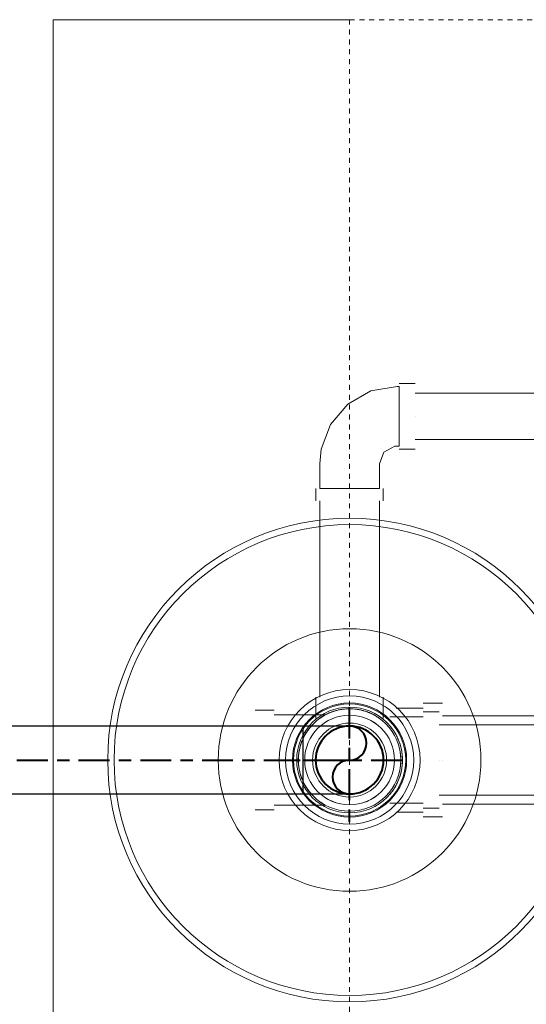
# Model space of a CAD drawing. Header units: inches. Extents: x 102 to 2483, y -110 to 488.
# Tile 24 of 30: x 1680 to 1690, y 145 to 165. Entities that reach past the tile are written whole.
import ezdxf

# ---------------------------------------------------------------- set-up
doc = ezdxf.new("R2010")
doc.units = ezdxf.units.IN
doc.header["$MEASUREMENT"] = 0
doc.linetypes.add('Center', pattern=[1.25, 0.25, -0.1875, 0.625, -0.1875])
doc.linetypes.add('Dash 1_16_', pattern=[0.125, 0.0625, -0.0625])
for name, color, linetype, lineweight in [('P-PIPE', 3, 'Continuous', 30), ('P-PIPE-CNTR', 3, 'Center', 40), ('P-SANR-FIXT', 6, 'Continuous', 9)]:
    doc.layers.add(name, color=color, linetype=linetype, lineweight=lineweight)

# ---------------------------------------------------------------- blocks, each defined once
blk = doc.blocks.new('SSG_Safety_Station_Shower_Eyewash_PLA_3_ - Default-3066068-Domestic Water Floor Plan')
at = {"layer": 'P-SANR-FIXT', "color": 11}
for p, q in [((-15, 6), (15, 6)), ((15, 6), (15, 0)), ((-1.012, 1.914), (-1.012, 1.525)), ((-1.012, 1.914), (-1.012, 1.525)), ((-0.687, 1.914), (-0.687, 0.78)), ((-0.687, 1.914), (-0.687, 0.78)), ((0, 1.914), (0, 1.914)), ((0, 1.914), (0, 1.914)), ((0, 1.914), (0, 1.914)), ((0, 1.914), (0, 1.914)), ((0, 1.914), (0, 1.914)), ((0, 1.914), (0, 1.914)), ((0, 1.914), (0, 1.914)), ((0, 1.914), (0, 1.914)), ((0.687, 0.78), (0.687, 1.914)), ((0.687, 0.78), (0.687, 1.914)), ((1.012, 1.525), (1.012, 1.914)), ((1.012, 1.525), (1.012, 1.914)), ((-0.914, 1.525), (-0.914, 0.501)), ((-0.914, 1.525), (-0.914, 0.501)), ((0, 1.525), (0, 1.525)), ((0, 1.525), (0, 1.525)), ((0, 1.525), (0, 1.525)), ((0, 1.525), (0, 1.525)), ((0, 1.525), (0, 1.525)), ((0, 1.525), (0, 1.525)), ((0, 1.525), (0, 1.525)), ((0, 1.525), (0, 1.525)), ((0.914, 0.501), (0.914, 1.525)), ((0.914, 0.501), (0.914, 1.525)), ((1.276, 0.683), (0.849, 0.683)), ((5.251, 0.604), (1.276, 0.604)), ((5.501, 0.683), (5.251, 0.683)), ((6.001, 0.604), (5.501, 0.604)), ((5.501, 0.604), (5.501, 0)), ((5.501, 0), (5.501, 0.604)), ((0.849, 0.598), (0.849, 0.598)), ((0.849, 0.598), (0.849, 0.598)), ((1.276, 0), (1.276, 0)), ((1.276, 0), (1.276, 0)), ((1.276, 0), (1.276, 0)), ((1.276, 0), (1.276, 0)), ((5.251, 0), (5.251, 0)), ((5.251, 0), (5.251, 0)), ((5.251, 0), (5.251, 0)), ((5.251, 0), (5.251, 0)), ((5.501, -0.604), (5.501, 0)), ((5.501, 0), (5.501, 0)), ((5.501, 0), (5.501, 0)), ((5.501, 0), (5.501, -0.604)), ((0.849, -0.598), (0.849, -0.598)), ((0.849, -0.598), (0.849, -0.598)), ((0.849, -0.683), (1.276, -0.683)), ((1.276, -0.604), (5.251, -0.604)), ((5.251, -0.683), (5.501, -0.683)), ((5.501, -0.604), (6.001, -0.604)), ((-1.054, -0.944), (-1.054, -1.492)), ((-0.876, -0.814), (-0.876, -1.492)), ((-0.696, -0.814), (-0.696, -0.814)), ((-0.696, -0.814), (-0.696, -0.814)), ((-0.432, -0.944), (-0.432, -0.944)), ((-0.432, -0.944), (-0.432, -0.944)), ((0.432, -0.944), (0.432, -0.944)), ((0.432, -0.944), (0.432, -0.944)), ((0.696, -0.814), (0.696, -0.814)), ((0.696, -0.814), (0.696, -0.814)), ((0.876, -1.492), (0.876, -0.814)), ((1.054, -1.492), (1.054, -0.944)), ((6.362, -0.965), (6.362, -1.006)), ((7.57, -1.006), (7.57, -0.965)), ((6.301, -1.006), (6.301, -1.33)), ((6.966, -1.006), (6.362, -1.006)), ((6.362, -1.006), (6.966, -1.006)), ((6.966, -1.006), (6.966, -1.006)), ((6.966, -1.006), (6.966, -1.006)), ((6.966, -1.006), (7.57, -1.006)), ((7.57, -1.006), (6.966, -1.006)), ((7.631, -1.33), (7.631, -1.006)), ((6.496, -1.33), (6.496, -7.138)), ((6.966, -1.33), (6.966, -1.33)), ((6.966, -1.33), (6.966, -1.33)), ((6.966, -1.33), (6.966, -1.33)), ((6.966, -1.33), (6.966, -1.33)), ((7.436, -7.138), (7.436, -1.33)), ((-1.152, -1.492), (-1.152, -1.882)), ((-0.973, -1.492), (-0.973, -1.817)), ((0, -1.492), (0, -1.492)), ((0, -1.492), (0, -1.492)), ((0, -1.492), (0, -1.492)), ((0, -1.492), (0, -1.492)), ((0, -1.492), (0, -1.492)), ((0, -1.492), (0, -1.492)), ((0, -1.492), (0, -1.492)), ((0, -1.492), (0, -1.492)), ((0.973, -1.817), (0.973, -1.492)), ((1.152, -1.882), (1.152, -1.492)), ((-0.892, -1.882), (-0.892, -8.111)), ((-0.714, -1.817), (-0.714, -10.317)), ((0, -1.817), (0, -1.817)), ((0, -1.817), (0, -1.817)), ((0, -1.817), (0, -1.817)), ((0, -1.817), (0, -1.817)), ((0, -1.882), (0, -1.882)), ((0, -1.882), (0, -1.882)), ((0, -1.882), (0, -1.882)), ((0, -1.882), (0, -1.882)), ((0.714, -10.317), (0.714, -1.817)), ((0.892, -8.111), (0.892, -1.882))]:
    blk.add_line(p, q, dxfattribs=at)
at = {"layer": 'P-SANR-FIXT', "color": 11, "linetype": 'Dash 1_16_'}
for q in [(-15, 0), (15, -48)]:
    blk.add_line((15, 0), q, dxfattribs=at)
at = {"layer": 'P-SANR-FIXT', "color": 11, "flags": 128}
for points in [[(7.57, -0.965), (7.478, -0.433), (7.21, 0.036), (6.8, 0.386), (6.295, 0.577), (6.001, 0.604)], [(6.001, -0.604), (6.239, -0.694), (6.359, -0.919), (6.362, -0.965)]]:
    blk.add_lwpolyline(points, dxfattribs=at)
at = {"layer": 'P-SANR-FIXT', "color": 11}
for radius, start, end in [(4.899, 0, 180), (4.769, 0, 180), (2.66, 0, 180), (1.428, 0, 180), (1.428, 0, 180), (1.298, 0, 180), (1.156, 0, 180), (1.156, 0, 180), (1.136, 0, 180), (1.136, 0, 180), (1.136, 0, 180), (1.136, 0, 180), (1.136, 0, 180), (1.136, 0, 180), (1.136, 360, 180), (1.136, 0, 180), (1.071, 0, 180), (1.038, 0, 180), (1.038, 0, 180), (1.038, 0, 180), (1.038, 0, 180), (1.038, 0, 180), (0.909, 0, 180), (0.908, 0, 180), (0.908, 0, 180), (0.908, 0, 180), (0.75, 0, 180), (4.899, 180, 0), (4.769, 180, 0), (2.66, 180, 0), (1.428, 180, 0), (1.428, 180, 0), (1.298, 180, 0), (1.156, 180, 0), (1.156, 180, 0), (1.136, 180, 0), (1.136, 180, 0), (1.136, 180, 0), (1.136, 180, 0), (1.136, 180, 0), (1.136, 180, 0), (1.136, 180, 360), (1.136, 180, 0), (1.071, 180, 0), (1.038, 180, 360), (1.038, 180, 0), (1.038, 180, 0), (1.038, 180, 0), (1.038, 180, 0), (0.909, 180, 0), (0.908, 180, 0), (0.908, 180, 360), (0.908, 180, 0), (0.75, 180, 0)]:
    blk.add_arc((0, 0), radius, start, end, dxfattribs=at)
for points, knots in [([(0, 1.038), (-0.059, 1.036), (-0.145, 1.028), (-0.255, 1.006), (-0.333, 0.985), (-0.408, 0.957), (-0.477, 0.923), (-0.532, 0.891), (-0.567, 0.869), (-0.587, 0.856), (-0.602, 0.846), (-0.616, 0.836), (-0.635, 0.822), (-0.666, 0.798), (-0.699, 0.768), (-0.729, 0.738), (-0.751, 0.715), (-0.768, 0.697), (-0.781, 0.683), (-0.791, 0.673), (-0.8, 0.662), (-0.812, 0.648), (-0.827, 0.629), (-0.842, 0.607), (-0.861, 0.578), (-0.877, 0.552), (-0.889, 0.534), (-0.895, 0.525), (-0.899, 0.52), (-0.902, 0.516), (-0.906, 0.51), (-0.912, 0.503), (-0.916, 0.499), (-0.912, 0.503), (-0.906, 0.51), (-0.902, 0.515), (-0.899, 0.52), (-0.895, 0.525), (-0.889, 0.534), (-0.877, 0.552), (-0.861, 0.578), (-0.842, 0.607), (-0.827, 0.629), (-0.812, 0.648), (-0.8, 0.662), (-0.791, 0.673), (-0.781, 0.683), (-0.768, 0.697), (-0.751, 0.715), (-0.729, 0.738), (-0.699, 0.768), (-0.666, 0.798), (-0.635, 0.822), (-0.616, 0.836), (-0.602, 0.846), (-0.587, 0.856), (-0.567, 0.869), (-0.532, 0.891), (-0.477, 0.923), (-0.408, 0.957), (-0.333, 0.985), (-0.255, 1.006), (-0.145, 1.028), (-0.059, 1.036), (0, 1.038)], [0, 0, 0, 0, 0.055556, 0.083333, 0.111111, 0.138889, 0.166667, 0.194444, 0.208333, 0.215278, 0.222222, 0.229167, 0.236111, 0.25, 0.277778, 0.291667, 0.305556, 0.319444, 0.326389, 0.333333, 0.340278, 0.347222, 0.361111, 0.375, 0.388889, 0.416667, 0.430556, 0.4375, 0.444444, 0.451389, 0.458333, 0.472222, 0.5, 0.527778, 0.541667, 0.548611, 0.555556, 0.5625, 0.569444, 0.583333, 0.611111, 0.625, 0.638889, 0.652778, 0.659722, 0.666667, 0.673611, 0.680556, 0.694444, 0.708333, 0.722222, 0.75, 0.763889, 0.770833, 0.777778, 0.784722, 0.791667, 0.805556, 0.833333, 0.861111, 0.888889, 0.916667, 0.944444, 1, 1, 1, 1]), ([(0, 1.038), (-0.059, 1.036), (-0.145, 1.028), (-0.255, 1.006), (-0.333, 0.985), (-0.408, 0.957), (-0.477, 0.923), (-0.532, 0.891), (-0.567, 0.869), (-0.587, 0.856), (-0.602, 0.846), (-0.616, 0.836), (-0.635, 0.822), (-0.666, 0.798), (-0.699, 0.768), (-0.729, 0.738), (-0.751, 0.715), (-0.768, 0.697), (-0.781, 0.683), (-0.791, 0.673), (-0.8, 0.662), (-0.812, 0.648), (-0.827, 0.629), (-0.842, 0.607), (-0.861, 0.578), (-0.877, 0.552), (-0.889, 0.534), (-0.895, 0.525), (-0.899, 0.52), (-0.902, 0.516), (-0.906, 0.51), (-0.912, 0.503), (-0.916, 0.499), (-0.912, 0.503), (-0.906, 0.51), (-0.902, 0.515), (-0.899, 0.52), (-0.895, 0.525), (-0.889, 0.534), (-0.877, 0.552), (-0.861, 0.578), (-0.842, 0.607), (-0.827, 0.629), (-0.812, 0.648), (-0.8, 0.662), (-0.791, 0.673), (-0.781, 0.683), (-0.768, 0.697), (-0.751, 0.715), (-0.729, 0.738), (-0.699, 0.768), (-0.666, 0.798), (-0.635, 0.822), (-0.616, 0.836), (-0.602, 0.846), (-0.587, 0.856), (-0.567, 0.869), (-0.532, 0.891), (-0.477, 0.923), (-0.408, 0.957), (-0.333, 0.985), (-0.255, 1.006), (-0.145, 1.028), (-0.059, 1.036), (0, 1.038)], [0, 0, 0, 0, 0.055556, 0.083333, 0.111111, 0.138889, 0.166667, 0.194444, 0.208333, 0.215278, 0.222222, 0.229167, 0.236111, 0.25, 0.277778, 0.291667, 0.305556, 0.319444, 0.326389, 0.333333, 0.340278, 0.347222, 0.361111, 0.375, 0.388889, 0.416667, 0.430556, 0.4375, 0.444444, 0.451389, 0.458333, 0.472222, 0.5, 0.527778, 0.541667, 0.548611, 0.555556, 0.5625, 0.569444, 0.583333, 0.611111, 0.625, 0.638889, 0.652778, 0.659722, 0.666667, 0.673611, 0.680556, 0.694444, 0.708333, 0.722222, 0.75, 0.763889, 0.770833, 0.777778, 0.784722, 0.791667, 0.805556, 0.833333, 0.861111, 0.888889, 0.916667, 0.944444, 1, 1, 1, 1]), ([(0, 1.038), (-0.042, 1.037), (-0.104, 1.033), (-0.183, 1.021), (-0.241, 1.011), (-0.296, 0.996), (-0.349, 0.978), (-0.39, 0.962), (-0.422, 0.948), (-0.444, 0.938), (-0.466, 0.928), (-0.494, 0.914), (-0.527, 0.895), (-0.556, 0.876), (-0.575, 0.864), (-0.585, 0.857), (-0.593, 0.852), (-0.6, 0.848), (-0.61, 0.841), (-0.625, 0.83), (-0.644, 0.814), (-0.66, 0.801), (-0.67, 0.793), (-0.676, 0.788), (-0.681, 0.785), (-0.685, 0.781), (-0.688, 0.78), (-0.685, 0.781), (-0.681, 0.785), (-0.676, 0.788), (-0.67, 0.793), (-0.66, 0.801), (-0.644, 0.814), (-0.625, 0.83), (-0.61, 0.841), (-0.6, 0.848), (-0.593, 0.852), (-0.585, 0.857), (-0.575, 0.864), (-0.556, 0.876), (-0.527, 0.895), (-0.494, 0.914), (-0.466, 0.928), (-0.445, 0.938), (-0.422, 0.948), (-0.39, 0.962), (-0.349, 0.978), (-0.296, 0.996), (-0.241, 1.011), (-0.183, 1.021), (-0.104, 1.033), (-0.042, 1.037), (0, 1.038)], [0, 0, 0, 0, 0.055556, 0.083333, 0.111111, 0.138889, 0.166667, 0.194444, 0.208333, 0.222222, 0.236111, 0.25, 0.277778, 0.305556, 0.319444, 0.326389, 0.333333, 0.340278, 0.347222, 0.361111, 0.388889, 0.416667, 0.430556, 0.444444, 0.458333, 0.472222, 0.5, 0.527778, 0.541667, 0.555556, 0.569444, 0.583333, 0.611111, 0.638889, 0.652778, 0.659722, 0.666667, 0.673611, 0.680556, 0.694444, 0.722222, 0.75, 0.763889, 0.777778, 0.791667, 0.805556, 0.833333, 0.861111, 0.888889, 0.916667, 0.944444, 1, 1, 1, 1]), ([(0, 1.038), (-0.042, 1.037), (-0.104, 1.033), (-0.183, 1.021), (-0.241, 1.011), (-0.296, 0.996), (-0.349, 0.978), (-0.39, 0.962), (-0.422, 0.948), (-0.444, 0.938), (-0.466, 0.928), (-0.494, 0.914), (-0.527, 0.895), (-0.556, 0.876), (-0.575, 0.864), (-0.585, 0.857), (-0.593, 0.852), (-0.6, 0.848), (-0.61, 0.841), (-0.625, 0.83), (-0.644, 0.814), (-0.66, 0.801), (-0.67, 0.793), (-0.676, 0.788), (-0.681, 0.785), (-0.685, 0.781), (-0.688, 0.78), (-0.685, 0.781), (-0.681, 0.785), (-0.676, 0.788), (-0.67, 0.793), (-0.66, 0.801), (-0.644, 0.814), (-0.625, 0.83), (-0.61, 0.841), (-0.6, 0.848), (-0.593, 0.852), (-0.585, 0.857), (-0.575, 0.864), (-0.556, 0.876), (-0.527, 0.895), (-0.494, 0.914), (-0.466, 0.928), (-0.445, 0.938), (-0.422, 0.948), (-0.39, 0.962), (-0.349, 0.978), (-0.296, 0.996), (-0.241, 1.011), (-0.183, 1.021), (-0.104, 1.033), (-0.042, 1.037), (0, 1.038)], [0, 0, 0, 0, 0.055556, 0.083333, 0.111111, 0.138889, 0.166667, 0.194444, 0.208333, 0.222222, 0.236111, 0.25, 0.277778, 0.305556, 0.319444, 0.326389, 0.333333, 0.340278, 0.347222, 0.361111, 0.388889, 0.416667, 0.430556, 0.444444, 0.458333, 0.472222, 0.5, 0.527778, 0.541667, 0.555556, 0.569444, 0.583333, 0.611111, 0.638889, 0.652778, 0.659722, 0.666667, 0.673611, 0.680556, 0.694444, 0.722222, 0.75, 0.763889, 0.777778, 0.791667, 0.805556, 0.833333, 0.861111, 0.888889, 0.916667, 0.944444, 1, 1, 1, 1]), ([(0, 1.038), (0.059, 1.036), (0.145, 1.028), (0.255, 1.006), (0.333, 0.985), (0.408, 0.957), (0.477, 0.923), (0.532, 0.891), (0.567, 0.869), (0.587, 0.856), (0.602, 0.846), (0.616, 0.836), (0.635, 0.822), (0.666, 0.798), (0.699, 0.768), (0.729, 0.738), (0.751, 0.715), (0.768, 0.697), (0.781, 0.683), (0.791, 0.673), (0.8, 0.662), (0.812, 0.648), (0.827, 0.629), (0.842, 0.607), (0.861, 0.578), (0.877, 0.552), (0.889, 0.534), (0.895, 0.525), (0.899, 0.52), (0.902, 0.515), (0.906, 0.51), (0.912, 0.503), (0.916, 0.499), (0.912, 0.503), (0.906, 0.51), (0.902, 0.516), (0.899, 0.52), (0.895, 0.525), (0.889, 0.534), (0.877, 0.552), (0.861, 0.578), (0.842, 0.607), (0.827, 0.629), (0.812, 0.648), (0.8, 0.662), (0.791, 0.673), (0.781, 0.683), (0.768, 0.697), (0.751, 0.715), (0.729, 0.738), (0.699, 0.768), (0.666, 0.798), (0.635, 0.822), (0.616, 0.836), (0.602, 0.846), (0.587, 0.856), (0.567, 0.869), (0.532, 0.891), (0.477, 0.923), (0.408, 0.957), (0.333, 0.985), (0.255, 1.006), (0.145, 1.028), (0.059, 1.036), (0, 1.038)], [0, 0, 0, 0, 0.055556, 0.083333, 0.111111, 0.138889, 0.166667, 0.194444, 0.208333, 0.215278, 0.222222, 0.229167, 0.236111, 0.25, 0.277778, 0.291667, 0.305556, 0.319444, 0.326389, 0.333333, 0.340278, 0.347222, 0.361111, 0.375, 0.388889, 0.416667, 0.430556, 0.4375, 0.444444, 0.451389, 0.458333, 0.472222, 0.5, 0.527778, 0.541667, 0.548611, 0.555556, 0.5625, 0.569444, 0.583333, 0.611111, 0.625, 0.638889, 0.652778, 0.659722, 0.666667, 0.673611, 0.680556, 0.694444, 0.708333, 0.722222, 0.75, 0.763889, 0.770833, 0.777778, 0.784722, 0.791667, 0.805556, 0.833333, 0.861111, 0.888889, 0.916667, 0.944444, 1, 1, 1, 1]), ([(0, 1.038), (0.042, 1.037), (0.104, 1.033), (0.183, 1.021), (0.241, 1.011), (0.296, 0.996), (0.349, 0.978), (0.39, 0.962), (0.422, 0.948), (0.445, 0.938), (0.466, 0.928), (0.494, 0.914), (0.527, 0.895), (0.556, 0.876), (0.575, 0.864), (0.585, 0.857), (0.593, 0.852), (0.6, 0.848), (0.61, 0.841), (0.625, 0.83), (0.644, 0.814), (0.66, 0.801), (0.67, 0.793), (0.676, 0.788), (0.681, 0.785), (0.685, 0.781), (0.688, 0.78), (0.685, 0.781), (0.681, 0.785), (0.676, 0.788), (0.67, 0.793), (0.66, 0.801), (0.644, 0.814), (0.625, 0.83), (0.61, 0.841), (0.6, 0.848), (0.593, 0.852), (0.585, 0.857), (0.575, 0.864), (0.556, 0.876), (0.527, 0.895), (0.494, 0.914), (0.466, 0.928), (0.444, 0.938), (0.422, 0.948), (0.39, 0.962), (0.349, 0.978), (0.296, 0.996), (0.241, 1.011), (0.183, 1.021), (0.104, 1.033), (0.042, 1.037), (0, 1.038)], [0, 0, 0, 0, 0.055556, 0.083333, 0.111111, 0.138889, 0.166667, 0.194444, 0.208333, 0.222222, 0.236111, 0.25, 0.277778, 0.305556, 0.319444, 0.326389, 0.333333, 0.340278, 0.347222, 0.361111, 0.388889, 0.416667, 0.430556, 0.444444, 0.458333, 0.472222, 0.5, 0.527778, 0.541667, 0.555556, 0.569444, 0.583333, 0.611111, 0.638889, 0.652778, 0.659722, 0.666667, 0.673611, 0.680556, 0.694444, 0.722222, 0.75, 0.763889, 0.777778, 0.791667, 0.805556, 0.833333, 0.861111, 0.888889, 0.916667, 0.944444, 1, 1, 1, 1]), ([(0, 1.038), (0.059, 1.036), (0.145, 1.028), (0.255, 1.006), (0.333, 0.985), (0.408, 0.957), (0.477, 0.923), (0.532, 0.891), (0.567, 0.869), (0.587, 0.856), (0.602, 0.846), (0.616, 0.836), (0.635, 0.822), (0.666, 0.798), (0.699, 0.768), (0.729, 0.738), (0.751, 0.715), (0.768, 0.697), (0.781, 0.683), (0.791, 0.673), (0.8, 0.662), (0.812, 0.648), (0.827, 0.629), (0.842, 0.607), (0.861, 0.578), (0.877, 0.552), (0.889, 0.534), (0.895, 0.525), (0.899, 0.52), (0.902, 0.515), (0.906, 0.51), (0.912, 0.503), (0.916, 0.499), (0.912, 0.503), (0.906, 0.51), (0.902, 0.516), (0.899, 0.52), (0.895, 0.525), (0.889, 0.534), (0.877, 0.552), (0.861, 0.578), (0.842, 0.607), (0.827, 0.629), (0.812, 0.648), (0.8, 0.662), (0.791, 0.673), (0.781, 0.683), (0.768, 0.697), (0.751, 0.715), (0.729, 0.738), (0.699, 0.768), (0.666, 0.798), (0.635, 0.822), (0.616, 0.836), (0.602, 0.846), (0.587, 0.856), (0.567, 0.869), (0.532, 0.891), (0.477, 0.923), (0.408, 0.957), (0.333, 0.985), (0.255, 1.006), (0.145, 1.028), (0.059, 1.036), (0, 1.038)], [0, 0, 0, 0, 0.055556, 0.083333, 0.111111, 0.138889, 0.166667, 0.194444, 0.208333, 0.215278, 0.222222, 0.229167, 0.236111, 0.25, 0.277778, 0.291667, 0.305556, 0.319444, 0.326389, 0.333333, 0.340278, 0.347222, 0.361111, 0.375, 0.388889, 0.416667, 0.430556, 0.4375, 0.444444, 0.451389, 0.458333, 0.472222, 0.5, 0.527778, 0.541667, 0.548611, 0.555556, 0.5625, 0.569444, 0.583333, 0.611111, 0.625, 0.638889, 0.652778, 0.659722, 0.666667, 0.673611, 0.680556, 0.694444, 0.708333, 0.722222, 0.75, 0.763889, 0.770833, 0.777778, 0.784722, 0.791667, 0.805556, 0.833333, 0.861111, 0.888889, 0.916667, 0.944444, 1, 1, 1, 1]), ([(0, 1.038), (0.042, 1.037), (0.104, 1.033), (0.183, 1.021), (0.241, 1.011), (0.296, 0.996), (0.349, 0.978), (0.39, 0.962), (0.422, 0.948), (0.445, 0.938), (0.466, 0.928), (0.494, 0.914), (0.527, 0.895), (0.556, 0.876), (0.575, 0.864), (0.585, 0.857), (0.593, 0.852), (0.6, 0.848), (0.61, 0.841), (0.625, 0.83), (0.644, 0.814), (0.66, 0.801), (0.67, 0.793), (0.676, 0.788), (0.681, 0.785), (0.685, 0.781), (0.688, 0.78), (0.685, 0.781), (0.681, 0.785), (0.676, 0.788), (0.67, 0.793), (0.66, 0.801), (0.644, 0.814), (0.625, 0.83), (0.61, 0.841), (0.6, 0.848), (0.593, 0.852), (0.585, 0.857), (0.575, 0.864), (0.556, 0.876), (0.527, 0.895), (0.494, 0.914), (0.466, 0.928), (0.444, 0.938), (0.422, 0.948), (0.39, 0.962), (0.349, 0.978), (0.296, 0.996), (0.241, 1.011), (0.183, 1.021), (0.104, 1.033), (0.042, 1.037), (0, 1.038)], [0, 0, 0, 0, 0.055556, 0.083333, 0.111111, 0.138889, 0.166667, 0.194444, 0.208333, 0.222222, 0.236111, 0.25, 0.277778, 0.305556, 0.319444, 0.326389, 0.333333, 0.340278, 0.347222, 0.361111, 0.388889, 0.416667, 0.430556, 0.444444, 0.458333, 0.472222, 0.5, 0.527778, 0.541667, 0.555556, 0.569444, 0.583333, 0.611111, 0.638889, 0.652778, 0.659722, 0.666667, 0.673611, 0.680556, 0.694444, 0.722222, 0.75, 0.763889, 0.777778, 0.791667, 0.805556, 0.833333, 0.861111, 0.888889, 0.916667, 0.944444, 1, 1, 1, 1]), ([(1.038, 0), (1.038, 0.051), (1.033, 0.126), (1.017, 0.21), (1.006, 0.256), (0.996, 0.296), (0.982, 0.339), (0.967, 0.377), (0.957, 0.403), (0.951, 0.417), (0.942, 0.438), (0.927, 0.468), (0.907, 0.506), (0.881, 0.551), (0.862, 0.581), (0.849, 0.598)], [0, 0, 0, 0, 0.2, 0.3, 0.35, 0.4, 0.475, 0.55, 0.5875, 0.60625, 0.625, 0.7, 0.775, 0.85, 1, 1, 1, 1]), ([(0.849, 0.598), (0.857, 0.586), (0.875, 0.561), (0.896, 0.525), (0.914, 0.493), (0.927, 0.468), (0.94, 0.441), (0.952, 0.414), (0.964, 0.384), (0.976, 0.354), (0.987, 0.323), (0.997, 0.29), (1.006, 0.256), (1.017, 0.21), (1.033, 0.126), (1.038, 0.051), (1.038, 0)], [0, 0, 0, 0, 0.1, 0.2, 0.25, 0.3, 0.35, 0.4, 0.45, 0.5, 0.55, 0.6, 0.65, 0.7, 0.8, 1, 1, 1, 1]), ([(1.038, 0), (1.038, -0.051), (1.033, -0.126), (1.017, -0.21), (1.006, -0.256), (0.996, -0.296), (0.982, -0.339), (0.967, -0.377), (0.957, -0.403), (0.951, -0.417), (0.942, -0.438), (0.927, -0.468), (0.907, -0.506), (0.881, -0.551), (0.862, -0.581), (0.849, -0.598)], [0, 0, 0, 0, 0.2, 0.3, 0.35, 0.4, 0.475, 0.55, 0.5875, 0.60625, 0.625, 0.7, 0.775, 0.85, 1, 1, 1, 1]), ([(0.849, -0.598), (0.857, -0.586), (0.875, -0.561), (0.896, -0.525), (0.913, -0.493), (0.927, -0.468), (0.94, -0.442), (0.952, -0.414), (0.964, -0.385), (0.976, -0.354), (0.987, -0.323), (0.997, -0.29), (1.006, -0.256), (1.017, -0.21), (1.033, -0.126), (1.038, -0.051), (1.038, 0)], [0, 0, 0, 0, 0.1, 0.2, 0.25, 0.3, 0.35, 0.4, 0.45, 0.5, 0.55, 0.6, 0.65, 0.7, 0.8, 1, 1, 1, 1]), ([(0, -1.071), (-0.072, -1.071), (-0.178, -1.06), (-0.31, -1.026), (-0.403, -0.993), (-0.489, -0.954), (-0.593, -0.895), (-0.658, -0.847), (-0.696, -0.814)], [0, 0, 0, 0, 0.25, 0.375, 0.5, 0.625, 0.75, 1, 1, 1, 1]), ([(-0.696, -0.814), (-0.658, -0.847), (-0.593, -0.895), (-0.489, -0.954), (-0.403, -0.993), (-0.31, -1.026), (-0.178, -1.06), (-0.072, -1.071), (0, -1.071)], [0, 0, 0, 0, 0.25, 0.375, 0.5, 0.625, 0.75, 1, 1, 1, 1]), ([(0, -1.071), (0.072, -1.071), (0.178, -1.06), (0.31, -1.026), (0.403, -0.993), (0.489, -0.954), (0.593, -0.895), (0.658, -0.847), (0.696, -0.814)], [0, 0, 0, 0, 0.25, 0.375, 0.5, 0.625, 0.75, 1, 1, 1, 1]), ([(0.696, -0.814), (0.658, -0.847), (0.593, -0.895), (0.489, -0.954), (0.403, -0.993), (0.31, -1.026), (0.178, -1.06), (0.072, -1.071), (0, -1.071)], [0, 0, 0, 0, 0.25, 0.375, 0.5, 0.625, 0.75, 1, 1, 1, 1])]:
    blk.add_open_spline(points, degree=3, knots=knots, dxfattribs=at)
for points in [[(0, -1.038), (-0.077, -1.037), (-0.228, -1.021), (-0.367, -0.975), (-0.432, -0.944)], [(-0.432, -0.944), (-0.367, -0.975), (-0.228, -1.021), (-0.077, -1.037), (0, -1.038)], [(0, -1.038), (0.078, -1.037), (0.229, -1.021), (0.367, -0.975), (0.432, -0.944)], [(0.432, -0.944), (0.367, -0.975), (0.229, -1.021), (0.078, -1.037), (0, -1.038)]]:
    blk.add_open_spline(points, degree=3, dxfattribs=at)
blk = doc.blocks.new('Elbow - Generic - Standard-V4-Domestic Water Floor Plan')
at = {"layer": 'P-PIPE', "color": 21}
blk.add_line((182.162, 149.54), (182.162, 149.54), dxfattribs=at)
blk.add_line((182.162, 149.54), (182.162, 149.54), dxfattribs=at)
at = {"layer": 'P-PIPE', "color": 21, "flags": 128}
for points in [[(183.099, 150.227), (183.007, 150.227), (182.749, 150.227), (182.375, 150.227), (182.162, 150.227)], [(182.162, 148.852), (182.567, 148.852), (182.893, 148.852), (183.075, 148.852), (183.099, 148.852)]]:
    blk.add_lwpolyline(points, dxfattribs=at)
at = {"layer": 'P-PIPE', "color": 21}
for start, end in [(0, 180), (180, 0)]:
    blk.add_arc((183.099, 149.54), 0.688, start, end, dxfattribs=at)

msp = doc.modelspace()

# ---------------------------------------------------------------- linework, layer by layer
at = {"layer": 'P-PIPE', "color": 21}
for p, q in [((1685.828, 150.227), (1673.34, 150.227)), ((1685.828, 148.852), (1685.828, 150.227)), ((1673.34, 148.852), (1685.828, 148.852))]:
    msp.add_line(p, q, dxfattribs=at)
at = {"layer": 'P-PIPE', "color": 30, "lineweight": 40}
for centre, radius, start, end in [((1686.765, 149.54), 0.688, 0, 180), ((1686.765, 149.884), 0.344, 270, 90), ((1686.765, 149.54), 0.688, 180, 0), ((1686.765, 149.196), 0.344, 90, 270)]:
    msp.add_arc(centre, radius, start, end, dxfattribs=at)
at = {"layer": 'P-PIPE-CNTR', "color": 30}
for p, q in [((1686.765, 148.29), (1686.765, 150.79)), ((1673.34, 149.54), (1685.828, 149.54)), ((1673.34, 149.54), (1685.828, 149.54)), ((1685.515, 149.54), (1688.015, 149.54)), ((1685.828, 149.54), (1686.765, 149.54))]:
    msp.add_line(p, q, dxfattribs=at)

# ---------------------------------------------------------------- block references
at = {"layer": 'P-PIPE', "color": 21}
msp.add_blockref('Elbow - Generic - Standard-V4-Domestic Water Floor Plan', (1503.666, 0), dxfattribs=at)
at = {"layer": 'P-SANR-FIXT', "color": 11, "rotation": 89.9999999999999}
msp.add_blockref('SSG_Safety_Station_Shower_Eyewash_PLA_3_ - Default-3066068-Domestic Water Floor Plan', (1686.765, 149.54), dxfattribs=at)

doc.saveas('drawing.dxf')
